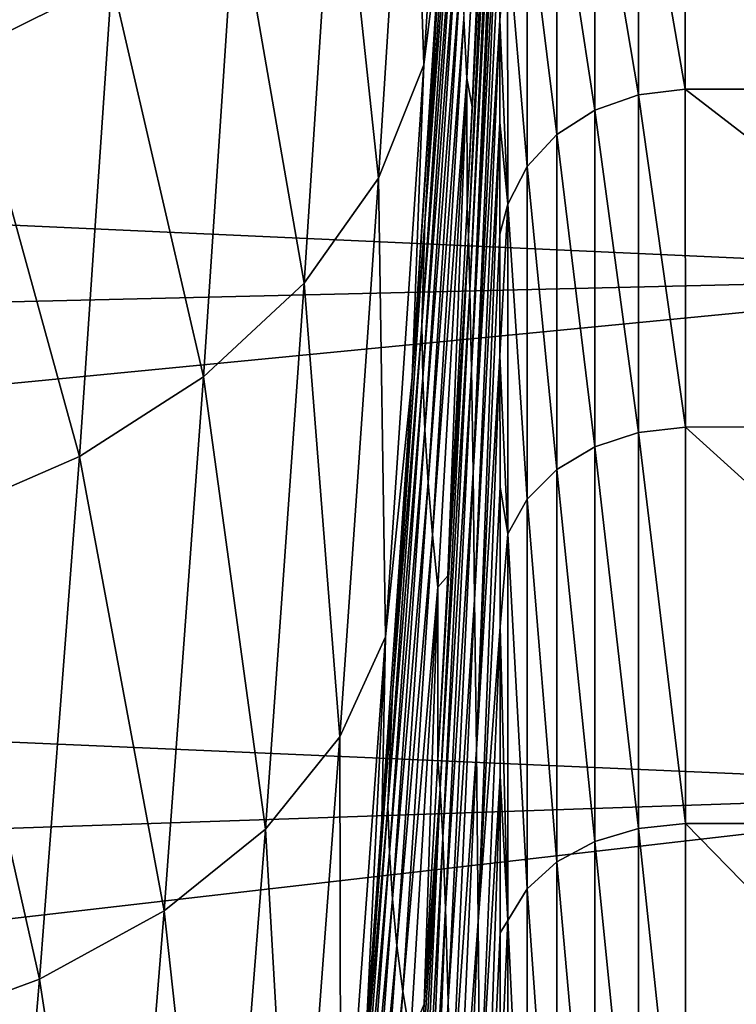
# Model space of a CAD drawing. Header units: metres. Extents: x -128 to 146, y -23 to 80.
# Tile 110 of 113: x 139.51 to 142.22, y 13.92 to 17.64. Entities that reach past the tile are written whole.
import ezdxf

# ---------------------------------------------------------------- set-up
doc = ezdxf.new("R2010")
doc.units = ezdxf.units.M
doc.layers.add('solid_509241_SW0001', color=7, linetype='CONTINUOUS')

msp = doc.modelspace()

# ---------------------------------------------------------------- linework, layer by layer
at = {"layer": 'solid_509241_SW0001'}
for points in [[(141.187088, 17.639858, -49.987434), (141.315552, 19.561838, -55.523411), (141.198654, 17.415901, -54.853878)], [(141.198654, 17.415901, -54.853878), (141.315552, 19.561838, -55.523411), (141.218582, 17.308571, -59.750305)], [(141.315552, 19.561838, -55.523411), (141.318268, 19.316353, -60.325375), (141.218582, 17.308571, -59.750305)], [(140.986938, 18.962042, -17.053596), (141.157837, 19.435299, -17.485851), (141.036041, 17.466541, -19.454306)], [(141.036041, 17.466541, -19.454306), (141.157837, 19.435299, -17.485851), (141.101974, 17.995399, -19.629066)], [(141.199265, 16.930904, -59.638905), (141.318329, 19.312483, -60.400417), (141.31839, 19.308613, -60.475491)], [(141.199265, 16.930904, -59.638905), (141.218582, 17.308571, -59.750305), (141.318329, 19.312483, -60.400417)], [(141.218582, 17.308571, -59.750305), (141.318268, 19.316353, -60.325375), (141.318329, 19.312483, -60.400417)], [(141.319199, 19.241753, -61.369209), (141.199265, 16.930904, -59.638905), (141.31839, 19.308613, -60.475491)], [(141.319199, 19.241753, -61.369209), (141.204529, 16.820143, -61.086014), (141.199265, 16.930904, -59.638905)], [(141.319199, 19.241753, -61.369209), (141.319931, 19.133427, -62.260376), (141.204529, 16.820143, -61.086014)], [(141.319931, 19.133427, -62.260376), (141.320587, 18.984074, -63.145088), (141.204529, 16.820143, -61.086014)], [(139.31546, 17.516376, -15.678325), (139.405182, 19.086018, -13.729402), (139.858551, 17.786772, -15.946554)], [(141.320587, 18.984074, -63.145088), (141.210022, 16.615126, -62.522388), (141.204529, 16.820143, -61.086014)], [(141.320587, 18.984074, -63.145088), (141.321167, 18.79417, -64.020874), (141.210022, 16.615126, -62.522388)], [(140.707245, 18.520796, -16.644836), (140.986938, 18.962042, -17.053596), (140.86499, 17.039473, -18.976118)], [(140.86499, 17.039473, -18.976118), (140.986938, 18.962042, -17.053596), (141.036041, 17.466541, -19.454306)], [(141.171173, 18.862288, -25.652912), (141.040527, 16.870277, -25.775686), (141.093018, 17.820923, -20.919065)], [(141.164444, 18.534731, -30.525082), (141.040527, 16.870277, -25.775686), (141.171173, 18.862288, -25.652912)], [(141.321167, 18.79417, -64.020874), (141.215759, 16.317047, -63.940815), (141.210022, 16.615126, -62.522388)], [(141.321167, 18.79417, -64.020874), (141.321671, 18.563841, -64.887054), (141.215759, 16.317047, -63.940815)], [(141.164444, 18.534731, -30.525082), (141.028137, 16.485447, -30.54887), (141.040527, 16.870277, -25.775686)], [(141.166687, 18.312092, -35.390617), (141.028137, 16.485447, -30.54887), (141.164444, 18.534731, -30.525082)], [(141.321671, 18.563841, -64.887054), (141.322128, 18.293589, -65.741882), (141.215759, 16.317047, -63.940815)], [(140.327255, 18.125017, -16.272032), (140.707245, 18.520796, -16.644836), (140.585175, 16.643202, -18.523369)], [(140.585175, 16.643202, -18.523369), (140.707245, 18.520796, -16.644836), (140.86499, 17.039473, -18.976118)], [(129.853088, 17.297863, 15.158625), (143.675964, 16.672125, 15.844251), (143.67598, 18.391258, 13.811647)], [(129.853088, 18.186993, 14.079535), (129.853088, 17.297863, 15.158625), (143.67598, 18.391258, 13.811647)], [(141.681046, 18.329336, -67.277786), (141.846649, 18.390461, -67.30365), (141.846649, 17.35368, -69.396606)], [(141.846649, 18.390461, -67.30365), (142.022141, 18.411333, -67.311676), (142.022873, 17.374809, -69.40506)], [(141.846649, 17.35368, -69.396606), (141.846649, 18.390461, -67.30365), (142.022873, 17.374809, -69.40506)], [(142.022141, 18.411333, -67.311676), (143.677856, 18.412006, -67.310089), (143.677124, 17.375473, -69.403893)], [(142.022873, 17.374809, -69.40506), (142.022141, 18.411333, -67.311676), (143.677124, 17.375473, -69.403893)], [(141.032303, 16.287779, -35.310135), (141.028137, 16.485447, -30.54887), (141.166687, 18.312092, -35.390617)], [(141.032303, 16.287779, -35.310135), (141.166687, 18.312092, -35.390617), (141.171204, 18.088905, -40.256096)], [(141.537598, 18.231661, -67.236404), (141.681046, 18.329336, -67.277786), (141.681122, 17.295853, -69.36367)], [(141.681122, 17.295853, -69.36367), (141.681046, 18.329336, -67.277786), (141.846649, 17.35368, -69.396606)], [(141.322128, 18.293589, -65.741882), (141.221756, 15.927602, -65.333397), (141.215759, 16.317047, -63.940815)], [(141.322128, 18.293589, -65.741882), (141.322525, 17.984177, -66.583138), (141.221756, 15.927602, -65.333397)], [(141.425629, 18.103783, -67.182198), (141.537598, 18.231661, -67.236404), (141.537796, 17.203558, -69.311066)], [(141.537796, 17.203558, -69.311066), (141.537598, 18.231661, -67.236404), (141.681122, 17.295853, -69.36367)], [(139.858551, 17.786772, -15.946554), (140.327255, 18.125017, -16.272032), (140.205124, 16.289814, -18.109865)], [(140.205124, 16.289814, -18.109865), (140.327255, 18.125017, -16.272032), (140.585175, 16.643202, -18.523369)], [(141.032303, 16.287779, -35.310135), (141.171204, 18.088905, -40.256096), (141.040375, 16.090065, -40.072472)], [(141.040375, 16.090065, -40.072472), (141.171204, 18.088905, -40.256096), (141.177948, 17.864195, -45.121582)], [(141.352402, 17.954006, -67.118683), (141.425629, 18.103783, -67.182198), (141.42598, 17.082794, -69.242218)], [(141.42598, 17.082794, -69.242218), (141.425629, 18.103783, -67.182198), (141.537796, 17.203558, -69.311066)], [(141.093018, 17.820923, -20.919065), (140.991928, 16.287378, -21.094141), (141.101974, 17.995399, -19.629066)], [(141.036041, 17.466541, -19.454306), (141.101974, 17.995399, -19.629066), (140.991928, 16.287378, -21.094141)], [(141.322525, 17.984177, -66.583138), (141.322876, 17.636318, -67.40876), (141.221756, 15.927602, -65.333397)], [(141.352402, 17.954006, -67.118683), (141.322876, 17.636318, -67.40876), (141.322525, 17.984177, -66.583138)], [(141.352921, 16.941402, -69.161591), (141.322876, 17.636318, -67.40876), (141.352402, 17.954006, -67.118683)], [(141.352921, 16.941402, -69.161591), (141.352402, 17.954006, -67.118683), (141.42598, 17.082794, -69.242218)], [(141.040375, 16.090065, -40.072472), (141.177948, 17.864195, -45.121582), (141.052399, 15.8915, -44.836685)], [(141.052399, 15.8915, -44.836685), (141.177948, 17.864195, -45.121582), (141.187088, 17.639858, -49.987434)], [(141.040527, 16.870277, -25.775686), (140.991928, 16.287378, -21.094141), (141.093018, 17.820923, -20.919065)], [(139.31546, 17.516376, -15.678325), (139.858551, 17.786772, -15.946554), (139.73642, 15.990088, -17.748215)], [(139.73642, 15.990088, -17.748215), (139.858551, 17.786772, -15.946554), (140.205124, 16.289814, -18.109865)], [(141.052399, 15.8915, -44.836685), (141.187088, 17.639858, -49.987434), (141.068542, 15.693679, -49.603718)], [(141.068542, 15.693679, -49.603718), (141.187088, 17.639858, -49.987434), (141.198654, 17.415901, -54.853878)], [(141.322876, 17.636318, -67.40876), (141.227982, 15.448987, -66.693268), (141.221756, 15.927602, -65.333397)], [(141.322876, 17.636318, -67.40876), (141.323166, 17.250742, -68.216988), (141.227982, 15.448987, -66.693268)], [(141.352921, 16.941402, -69.161591), (141.323166, 17.250742, -68.216988), (141.322876, 17.636318, -67.40876)], [(139.193359, 15.75316, -17.449444), (139.31546, 17.516376, -15.678325), (139.73642, 15.990088, -17.748215)], [(140.86499, 17.039473, -18.976118), (141.036041, 17.466541, -19.454306), (140.891968, 15.309719, -21.213839)], [(140.891968, 15.309719, -21.213839), (141.036041, 17.466541, -19.454306), (140.991928, 16.287378, -21.094141)], [(141.068542, 15.693679, -49.603718), (141.198654, 17.415901, -54.853878), (141.088882, 15.496613, -54.374249)], [(141.088882, 15.496613, -54.374249), (141.198654, 17.415901, -54.853878), (141.126312, 15.53964, -59.21809)], [(141.198654, 17.415901, -54.853878), (141.199265, 16.930904, -59.638905), (141.126312, 15.53964, -59.21809)], [(141.198654, 17.415901, -54.853878), (141.218582, 17.308571, -59.750305), (141.199265, 16.930904, -59.638905)], [(141.681122, 17.295853, -69.36367), (141.846649, 17.35368, -69.396606), (141.846649, 16.079857, -71.354301)], [(141.846649, 17.35368, -69.396606), (142.022873, 17.374809, -69.40506), (142.0233, 16.100168, -71.364929)], [(141.846649, 16.079857, -71.354301), (141.846649, 17.35368, -69.396606), (142.0233, 16.100168, -71.364929)], [(142.022873, 17.374809, -69.40506), (143.677124, 17.375473, -69.403893), (143.676712, 16.100824, -71.364037)], [(142.0233, 16.100168, -71.364929), (142.022873, 17.374809, -69.40506), (143.676712, 16.100824, -71.364037)], [(129.853088, 17.297863, 15.158625), (129.853088, 16.344809, 16.181694), (143.675964, 16.672125, 15.844251)], [(141.537796, 17.203558, -69.311066), (141.681122, 17.295853, -69.36367), (141.681168, 16.026196, -71.314766)], [(141.681168, 16.026196, -71.314766), (141.681122, 17.295853, -69.36367), (141.846649, 16.079857, -71.354301)], [(141.323166, 17.250742, -68.216988), (141.234436, 14.883862, -68.014175), (141.227982, 15.448987, -66.693268)], [(141.323166, 17.250742, -68.216988), (141.32341, 16.828186, -69.006485), (141.234436, 14.883862, -68.014175)], [(141.352921, 16.941402, -69.161591), (141.32341, 16.828186, -69.006485), (141.323166, 17.250742, -68.216988)], [(141.42598, 17.082794, -69.242218), (141.537796, 17.203558, -69.311066), (141.537903, 15.940606, -71.251694)], [(141.537903, 15.940606, -71.251694), (141.537796, 17.203558, -69.311066), (141.681168, 16.026196, -71.314766)], [(141.352921, 16.941402, -69.161591), (141.42598, 17.082794, -69.242218), (141.426163, 15.828649, -71.169174)], [(141.426163, 15.828649, -71.169174), (141.42598, 17.082794, -69.242218), (141.537903, 15.940606, -71.251694)], [(140.585175, 16.643202, -18.523369), (140.86499, 17.039473, -18.976118), (140.719894, 14.932264, -20.691505)], [(140.719894, 14.932264, -20.691505), (140.86499, 17.039473, -18.976118), (140.891968, 15.309719, -21.213839)], [(141.352921, 16.941402, -69.161591), (141.323608, 16.369389, -69.775909), (141.32341, 16.828186, -69.006485)], [(141.353226, 15.697595, -71.072571), (141.323608, 16.369389, -69.775909), (141.352921, 16.941402, -69.161591)], [(141.353226, 15.697595, -71.072571), (141.352921, 16.941402, -69.161591), (141.426163, 15.828649, -71.169174)], [(141.126312, 15.53964, -59.21809), (141.199265, 16.930904, -59.638905), (141.204529, 16.820143, -61.086014)], [(141.040527, 16.870277, -25.775686), (140.917862, 15.095377, -25.891729), (140.991928, 16.287378, -21.094141)], [(141.028137, 16.485447, -30.54887), (140.917862, 15.095377, -25.891729), (141.040527, 16.870277, -25.775686)], [(141.32341, 16.828186, -69.006485), (141.323608, 16.369389, -69.775909), (141.234436, 14.883862, -68.014175)], [(141.088638, 14.843847, -59.000759), (141.126312, 15.53964, -59.21809), (141.204529, 16.820143, -61.086014)], [(141.097504, 14.736607, -60.438908), (141.088638, 14.843847, -59.000759), (141.204529, 16.820143, -61.086014)], [(141.097504, 14.736607, -60.438908), (141.204529, 16.820143, -61.086014), (141.210022, 16.615126, -62.522388)], [(129.853088, 15.331349, 17.144962), (143.676193, 14.729427, 17.664766), (143.675964, 16.672125, 15.844251)], [(129.853088, 16.344809, 16.181694), (129.853088, 15.331349, 17.144962), (143.675964, 16.672125, 15.844251)], [(140.205124, 16.289814, -18.109865), (140.585175, 16.643202, -18.523369), (140.438583, 14.584303, -20.196833)], [(140.438583, 14.584303, -20.196833), (140.585175, 16.643202, -18.523369), (140.719894, 14.932264, -20.691505)], [(141.107315, 14.552994, -61.871273), (141.097504, 14.736607, -60.438908), (141.210022, 16.615126, -62.522388)], [(141.107315, 14.552994, -61.871273), (141.210022, 16.615126, -62.522388), (141.215759, 16.317047, -63.940815)], [(141.028137, 16.485447, -30.54887), (140.900635, 14.671078, -30.56946), (140.917862, 15.095377, -25.891729)], [(141.032303, 16.287779, -35.310135), (140.900635, 14.671078, -30.56946), (141.028137, 16.485447, -30.54887)], [(141.323608, 16.369389, -69.775909), (141.241135, 14.235343, -69.290009), (141.234436, 14.883862, -68.014175)], [(141.323608, 16.369389, -69.775909), (141.323761, 15.875252, -70.523643), (141.241135, 14.235343, -69.290009)], [(141.353226, 15.697595, -71.072571), (141.323761, 15.875252, -70.523643), (141.323608, 16.369389, -69.775909)], [(141.117584, 14.285145, -63.288227), (141.107315, 14.552994, -61.871273), (141.215759, 16.317047, -63.940815)], [(141.117584, 14.285145, -63.288227), (141.215759, 16.317047, -63.940815), (141.221756, 15.927602, -65.333397)], [(139.73642, 15.990088, -17.748215), (140.205124, 16.289814, -18.109865), (140.056625, 14.276443, -19.744904)], [(140.056625, 14.276443, -19.744904), (140.205124, 16.289814, -18.109865), (140.438583, 14.584303, -20.196833)], [(140.917862, 15.095377, -25.891729), (140.877731, 14.620708, -22.314943), (140.991928, 16.287378, -21.094141)], [(140.891968, 15.309719, -21.213839), (140.991928, 16.287378, -21.094141), (140.877731, 14.620708, -22.314943)], [(140.90654, 14.495566, -35.23082), (140.900635, 14.671078, -30.56946), (141.032303, 16.287779, -35.310135)], [(140.90654, 14.495566, -35.23082), (141.032303, 16.287779, -35.310135), (141.040375, 16.090065, -40.072472)], [(140.90654, 14.495566, -35.23082), (141.040375, 16.090065, -40.072472), (140.917923, 14.320678, -39.894909)], [(140.917923, 14.320678, -39.894909), (141.040375, 16.090065, -40.072472), (141.052399, 15.8915, -44.836685)], [(141.681168, 16.026196, -71.314766), (141.846649, 16.079857, -71.354301), (141.846649, 14.586595, -73.149925)], [(141.846649, 16.079857, -71.354301), (142.0233, 16.100168, -71.364929), (142.023438, 14.605365, -73.163063)], [(141.846649, 14.586595, -73.149925), (141.846649, 16.079857, -71.354301), (142.023438, 14.605365, -73.163063)], [(142.0233, 16.100168, -71.364929), (143.676712, 16.100824, -71.364037), (143.676575, 14.605791, -73.162605)], [(142.023438, 14.605365, -73.163063), (142.0233, 16.100168, -71.364929), (143.676575, 14.605791, -73.162605)], [(141.537903, 15.940606, -71.251694), (141.681168, 16.026196, -71.314766), (141.681183, 14.537899, -73.10437)], [(141.681183, 14.537899, -73.10437), (141.681168, 16.026196, -71.314766), (141.846649, 14.586595, -73.149925)], [(139.193359, 15.75316, -17.449444), (139.73642, 15.990088, -17.748215), (139.585663, 14.018076, -19.349499)], [(139.585663, 14.018076, -19.349499), (139.73642, 15.990088, -17.748215), (140.056625, 14.276443, -19.744904)], [(141.426163, 15.828649, -71.169174), (141.537903, 15.940606, -71.251694), (141.537933, 14.460239, -73.031708)], [(141.537933, 14.460239, -73.031708), (141.537903, 15.940606, -71.251694), (141.681183, 14.537899, -73.10437)], [(141.128311, 13.934556, -64.682381), (141.117584, 14.285145, -63.288227), (141.221756, 15.927602, -65.333397)], [(141.128311, 13.934556, -64.682381), (141.221756, 15.927602, -65.333397), (141.227982, 15.448987, -66.693268)], [(140.917923, 14.320678, -39.894909), (141.052399, 15.8915, -44.836685), (140.934845, 14.145771, -44.563618)], [(140.934845, 14.145771, -44.563618), (141.052399, 15.8915, -44.836685), (141.068542, 15.693679, -49.603718)], [(141.323761, 15.875252, -70.523643), (141.323868, 15.346787, -71.247986), (141.241135, 14.235343, -69.290009)], [(141.353226, 15.697595, -71.072571), (141.323868, 15.346787, -71.247986), (141.323761, 15.875252, -70.523643)], [(141.353226, 15.697595, -71.072571), (141.426163, 15.828649, -71.169174), (141.426224, 14.358661, -72.936676)], [(141.426224, 14.358661, -72.936676), (141.426163, 15.828649, -71.169174), (141.537933, 14.460239, -73.031708)], [(139.040039, 13.817077, -19.022675), (139.193359, 15.75316, -17.449444), (139.585663, 14.018076, -19.349499)], [(140.934845, 14.145771, -44.563618), (141.068542, 15.693679, -49.603718), (140.95752, 13.972172, -49.23877)], [(140.95752, 13.972172, -49.23877), (141.068542, 15.693679, -49.603718), (141.088882, 15.496613, -54.374249)], [(141.353317, 14.23976, -72.825432), (141.323868, 15.346787, -71.247986), (141.353226, 15.697595, -71.072571)], [(141.353317, 14.23976, -72.825432), (141.353226, 15.697595, -71.072571), (141.426224, 14.358661, -72.936676)], [(141.088882, 15.496613, -54.374249), (141.126312, 15.53964, -59.21809), (141.088638, 14.843847, -59.000759)], [(140.95752, 13.972172, -49.23877), (141.088882, 15.496613, -54.374249), (140.986099, 13.7999, -53.921707)], [(140.986099, 13.7999, -53.921707), (141.088882, 15.496613, -54.374249), (141.037415, 13.923511, -58.705242)], [(141.088882, 15.496613, -54.374249), (141.088638, 14.843847, -59.000759), (141.037415, 13.923511, -58.705242)], [(141.139496, 13.503204, -66.047272), (141.128311, 13.934556, -64.682381), (141.227982, 15.448987, -66.693268)], [(141.139496, 13.503204, -66.047272), (141.227982, 15.448987, -66.693268), (141.234436, 14.883862, -68.014175)], [(141.323868, 15.346787, -71.247986), (141.248047, 13.506988, -70.514641), (141.241135, 14.235343, -69.290009)], [(141.323868, 15.346787, -71.247986), (141.323929, 14.785348, -71.947098), (141.248047, 13.506988, -70.514641)], [(141.353317, 14.23976, -72.825432), (141.323929, 14.785348, -71.947098), (141.323868, 15.346787, -71.247986)], [(129.853088, 15.331349, 17.144962), (129.853088, 14.261231, 18.044868), (143.676193, 14.729427, 17.664766)], [(140.719894, 14.932264, -20.691505), (140.891968, 15.309719, -21.213839), (140.722626, 12.983723, -22.743317)], [(140.722626, 12.983723, -22.743317), (140.891968, 15.309719, -21.213839), (140.817703, 13.785195, -22.85898)], [(140.891968, 15.309719, -21.213839), (140.877731, 14.620708, -22.314943), (140.817703, 13.785195, -22.85898)], [(140.917862, 15.095377, -25.891729), (140.803177, 13.523409, -26.000927), (140.877731, 14.620708, -22.314943)], [(140.900635, 14.671078, -30.56946), (140.803177, 13.523409, -26.000927), (140.917862, 15.095377, -25.891729)], [(140.438583, 14.584303, -20.196833), (140.719894, 14.932264, -20.691505), (140.548981, 12.660298, -22.179604)], [(140.548981, 12.660298, -22.179604), (140.719894, 14.932264, -20.691505), (140.722626, 12.983723, -22.743317)], [(141.151108, 12.993525, -67.376999), (141.139496, 13.503204, -66.047272), (141.234436, 14.883862, -68.014175)], [(141.151108, 12.993525, -67.376999), (141.234436, 14.883862, -68.014175), (141.241135, 14.235343, -69.290009)], [(141.037415, 13.923511, -58.705242), (141.088638, 14.843847, -59.000759), (141.097504, 14.736607, -60.438908)], [(141.323929, 14.785348, -71.947098), (141.255203, 12.702817, -71.682114), (141.248047, 13.506988, -70.514641)], [(141.323929, 14.785348, -71.947098), (141.323959, 14.192533, -72.619125), (141.255203, 12.702817, -71.682114)], [(141.353317, 14.23976, -72.825432), (141.323959, 14.192533, -72.619125), (141.323929, 14.785348, -71.947098)], [(129.853088, 13.13841, 18.878088), (143.676712, 12.589183, 19.248701), (143.676193, 14.729427, 17.664766)], [(129.853088, 14.261231, 18.044868), (129.853088, 13.13841, 18.878088), (143.676193, 14.729427, 17.664766)], [(140.985748, 13.025854, -58.407169), (141.037415, 13.923511, -58.705242), (141.097504, 14.736607, -60.438908)], [(140.998047, 12.936396, -59.78302), (140.985748, 13.025854, -58.407169), (141.097504, 14.736607, -60.438908)], [(141.011444, 12.783854, -61.156307), (140.998047, 12.936396, -59.78302), (141.097504, 14.736607, -60.438908)], [(141.011444, 12.783854, -61.156307), (141.097504, 14.736607, -60.438908), (141.107315, 14.552994, -61.871273)], [(140.900635, 14.671078, -30.56946), (140.781921, 13.074844, -30.587122), (140.803177, 13.523409, -26.000927)], [(140.90654, 14.495566, -35.23082), (140.781921, 13.074844, -30.587122), (140.900635, 14.671078, -30.56946)], [(140.803177, 13.523409, -26.000927), (140.817703, 13.785195, -22.85898), (140.877731, 14.620708, -22.314943)], [(141.846649, 14.586595, -73.149925), (142.023438, 14.605365, -73.163063), (142.023285, 12.913677, -74.771965)], [(142.023285, 12.913677, -74.771965), (142.023438, 14.605365, -73.163063), (143.676712, 12.914169, -74.771545)], [(142.023438, 14.605365, -73.163063), (143.676575, 14.605791, -73.162605), (143.676712, 12.914169, -74.771545)], [(140.056625, 14.276443, -19.744904), (140.438583, 14.584303, -20.196833), (140.265305, 12.36488, -21.64596)], [(140.265305, 12.36488, -21.64596), (140.438583, 14.584303, -20.196833), (140.548981, 12.660298, -22.179604)], [(141.681183, 14.537899, -73.10437), (141.846649, 14.586595, -73.149925), (141.846649, 12.894022, -74.758911)], [(141.846649, 12.894022, -74.758911), (141.846649, 14.586595, -73.149925), (142.023285, 12.913677, -74.771965)], [(141.025497, 12.561082, -62.518723), (141.011444, 12.783854, -61.156307), (141.107315, 14.552994, -61.871273)], [(141.025497, 12.561082, -62.518723), (141.107315, 14.552994, -61.871273), (141.117584, 14.285145, -63.288227)], [(141.537933, 14.460239, -73.031708), (141.681183, 14.537899, -73.10437), (141.681168, 12.851026, -74.707985)], [(141.681168, 12.851026, -74.707985), (141.681183, 14.537899, -73.10437), (141.846649, 12.894022, -74.758911)], [(140.789444, 12.918861, -35.153324), (140.781921, 13.074844, -30.587122), (140.90654, 14.495566, -35.23082)], [(140.789444, 12.918861, -35.153324), (140.90654, 14.495566, -35.23082), (140.917923, 14.320678, -39.894909)], [(141.426224, 14.358661, -72.936676), (141.537933, 14.460239, -73.031708), (141.537903, 12.782426, -74.626762)], [(141.537903, 12.782426, -74.626762), (141.537933, 14.460239, -73.031708), (141.681168, 12.851026, -74.707985)], [(141.353317, 14.23976, -72.825432), (141.426224, 14.358661, -72.936676), (141.426163, 12.692681, -74.520508)], [(141.426163, 12.692681, -74.520508), (141.426224, 14.358661, -72.936676), (141.537903, 12.782426, -74.626762)], [(140.789444, 12.918861, -35.153324), (140.917923, 14.320678, -39.894909), (140.803864, 12.764307, -39.724346)], [(140.803864, 12.764307, -39.724346), (140.917923, 14.320678, -39.894909), (140.934845, 14.145771, -44.563618)], [(139.585663, 14.018076, -19.349499), (140.056625, 14.276443, -19.744904), (139.880219, 12.106473, -21.158657)], [(139.880219, 12.106473, -21.158657), (140.056625, 14.276443, -19.744904), (140.265305, 12.36488, -21.64596)], [(141.040176, 12.26914, -63.863979), (141.025497, 12.561082, -62.518723), (141.117584, 14.285145, -63.288227)], [(141.040176, 12.26914, -63.863979), (141.117584, 14.285145, -63.288227), (141.128311, 13.934556, -64.682381)], [(141.163132, 12.408399, -68.665726), (141.151108, 12.993525, -67.376999), (141.241135, 14.235343, -69.290009)], [(141.163132, 12.408399, -68.665726), (141.241135, 14.235343, -69.290009), (141.248047, 13.506988, -70.514641)], [(141.353317, 14.23976, -72.825432), (141.323944, 13.569872, -73.26236), (141.323959, 14.192533, -72.619125)], [(141.35321, 12.58762, -74.396133), (141.323944, 13.569872, -73.26236), (141.353317, 14.23976, -72.825432)], [(141.35321, 12.58762, -74.396133), (141.353317, 14.23976, -72.825432), (141.426163, 12.692681, -74.520508)], [(141.323959, 14.192533, -72.619125), (141.323944, 13.569872, -73.26236), (141.255203, 12.702817, -71.682114)], [(140.803864, 12.764307, -39.724346), (140.934845, 14.145771, -44.563618), (140.825287, 12.610684, -44.303452)], [(140.825287, 12.610684, -44.303452), (140.934845, 14.145771, -44.563618), (140.95752, 13.972172, -49.23877)], [(139.040039, 13.817077, -19.022675), (139.585663, 14.018076, -19.349499), (139.405487, 11.892961, -20.732555)], [(139.405487, 11.892961, -20.732555), (139.585663, 14.018076, -19.349499), (139.880219, 12.106473, -21.158657)], [(140.825287, 12.610684, -44.303452), (140.95752, 13.972172, -49.23877), (140.85405, 12.459095, -48.89357)], [(140.85405, 12.459095, -48.89357), (140.95752, 13.972172, -49.23877), (140.986099, 13.7999, -53.921707)], [(141.055466, 11.9095, -65.186531), (141.040176, 12.26914, -63.863979), (141.128311, 13.934556, -64.682381)], [(141.055466, 11.9095, -65.186531), (141.128311, 13.934556, -64.682381), (141.139496, 13.503204, -66.047272)], [(140.986099, 13.7999, -53.921707), (141.037415, 13.923511, -58.705242), (140.985748, 13.025854, -58.407169)]]:
    msp.add_3dface(points, dxfattribs=at)

doc.saveas('drawing.dxf')
